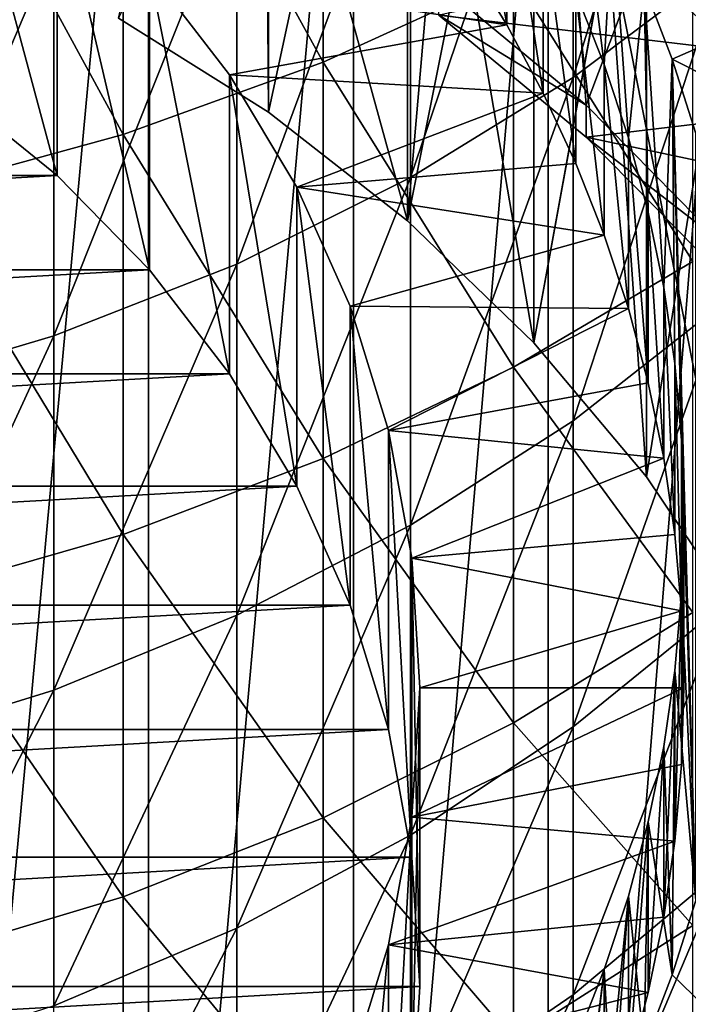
# Model space of a CAD drawing. Header units: metres. Extents: x -22 to 73, y -229 to 22.
# Tile 27 of 256: x 4.58 to 8.63, y -198.18 to -192.21. Entities that reach past the tile are written whole.
import ezdxf

# ---------------------------------------------------------------- set-up
doc = ezdxf.new("R2010")
doc.units = ezdxf.units.M
doc.layers.add('solid_509500_SW0001', color=7, linetype='CONTINUOUS')

msp = doc.modelspace()

# ---------------------------------------------------------------- linework, layer by layer
at = {"layer": 'solid_509500_SW0001'}
for points in [[(9.059902, -192.541595, 231.260971), (9.05991, -182.974106, 266.967285), (8.142156, -182.131454, 266.741516)], [(8.142157, -191.698929, 231.035172), (9.059902, -192.541595, 231.260971), (8.142156, -182.131454, 266.741516)], [(4.063985, -202.616364, 175.173279), (4.063985, -188.174271, 229.071945), (5.357568, -188.621338, 229.191742)], [(6.083577, -188.199692, 248.387665), (6.08357, -192.772217, 231.322769), (5.175007, -192.202286, 231.170059)], [(6.083577, -188.199692, 248.387665), (6.925502, -188.858246, 248.564117), (6.08357, -192.772217, 231.322769)], [(5.357568, -203.063446, 175.293076), (4.063985, -202.616364, 175.173279), (5.357568, -188.621338, 229.191742)], [(5.357568, -203.063446, 175.293076), (5.357568, -188.621338, 229.191742), (6.599555, -189.188751, 229.343781)], [(6.925502, -188.858246, 248.564117), (6.925506, -193.430771, 231.499222), (6.08357, -192.772217, 231.322769)], [(6.925502, -188.858246, 248.564117), (7.691549, -189.59819, 248.76239), (6.925506, -193.430771, 231.499222)], [(6.599555, -203.630844, 175.445114), (5.357568, -203.063446, 175.293076), (6.599555, -189.188751, 229.343781)], [(6.599555, -203.630844, 175.445114), (6.599555, -189.188751, 229.343781), (7.777983, -189.871002, 229.526581)], [(7.691549, -189.59819, 248.76239), (7.691551, -194.170715, 231.697495), (6.925506, -193.430771, 231.499222)], [(8.009234, -192.730438, 231.276276), (7.115731, -191.989517, 231.077759), (7.778043, -189.625168, 230.444229)], [(7.691549, -189.59819, 248.76239), (8.373326, -190.411423, 248.980286), (7.691551, -194.170715, 231.697495)], [(8.009234, -192.730438, 231.276276), (7.778043, -189.625168, 230.444229), (8.881554, -190.41571, 230.656052)], [(7.929916, -192.562347, 289.464539), (7.929916, -190.265961, 292.658936), (8.838835, -189.613281, 292.156311)], [(8.838835, -191.87796, 289.006012), (7.929916, -192.562347, 289.464539), (8.838835, -189.613281, 292.156311)], [(6.415171, -192.469345, 294.355835), (6.415171, -189.8508, 297.533478), (5.203274, -190.266083, 297.899323)], [(6.415171, -192.469345, 294.355835), (7.568972, -191.941559, 293.949371), (6.415171, -189.8508, 297.533478)], [(7.777983, -204.31311, 175.62793), (6.599555, -203.630844, 175.445114), (7.777983, -189.871002, 229.526581)], [(7.777983, -204.31311, 175.62793), (7.777983, -189.871002, 229.526581), (8.881506, -190.661545, 229.738403)], [(5.203274, -192.907822, 294.693542), (5.203274, -190.266083, 297.899323), (3.944256, -190.593033, 298.187378)], [(5.203274, -192.907822, 294.693542), (6.415171, -192.469345, 294.355835), (5.203274, -190.266083, 297.899323)], [(6.944628, -193.169418, 289.871277), (6.944628, -190.84491, 293.104828), (7.929916, -190.265961, 292.658936)], [(7.929916, -192.562347, 289.464539), (6.944628, -193.169418, 289.871277), (7.929916, -190.265961, 292.658936)], [(6.08357, -192.772217, 231.322769), (6.066265, -190.303299, 230.661224), (5.175007, -192.202286, 231.170059)], [(6.925506, -193.430771, 231.499222), (7.140861, -190.950287, 230.834579), (6.066265, -190.303299, 230.661224)], [(6.925506, -193.430771, 231.499222), (6.066265, -190.303299, 230.661224), (6.08357, -192.772217, 231.322769)], [(8.373326, -190.411423, 248.980286), (8.37332, -194.983948, 231.91539), (7.691551, -194.170715, 231.697495)], [(8.820569, -193.554871, 231.497192), (8.009234, -192.730438, 231.276276), (8.881554, -190.41571, 230.656052)], [(8.373326, -190.411423, 248.980286), (8.963363, -191.289047, 249.215439), (8.37332, -194.983948, 231.91539)], [(3.944256, -193.253067, 294.959412), (5.203274, -192.907822, 294.693542), (3.944256, -190.593033, 298.187378)], [(8.881506, -205.103638, 175.839752), (7.777983, -204.31311, 175.62793), (8.881506, -190.661545, 229.738403)], [(4.803687, -193.155685, 242.571213), (4.803687, -191.343948, 249.332687), (4.180091, -190.838516, 249.197266)], [(4.803687, -193.155685, 242.571213), (4.180091, -190.838516, 249.197266), (4.180091, -192.650253, 242.435776)], [(7.526937, -192.243866, 249.573822), (7.526937, -191.208588, 253.437531), (7.281824, -190.80722, 253.329971)], [(7.526937, -192.243866, 249.573822), (7.281824, -190.80722, 253.329971), (7.281824, -191.842499, 249.466278)], [(5.892459, -193.693344, 290.222321), (5.892459, -191.344559, 293.489594), (6.944628, -190.84491, 293.104828)], [(6.944628, -193.169418, 289.871277), (5.892459, -193.693344, 290.222321), (6.944628, -190.84491, 293.104828)], [(7.691551, -194.170715, 231.697495), (7.140861, -190.950287, 230.834579), (6.925506, -193.430771, 231.499222)], [(7.691551, -194.170715, 231.697495), (8.142157, -191.698929, 231.035172), (7.140861, -190.950287, 230.834579)], [(7.945363, -192.047852, 253.662399), (8.117402, -192.4832, 253.779053), (7.951608, -191.15477, 253.423096)], [(8.117402, -192.4832, 253.779053), (8.168181, -191.576569, 253.536118), (7.951608, -191.15477, 253.423096)], [(7.748321, -192.657791, 249.684738), (7.748321, -191.622528, 253.548431), (7.526937, -191.208588, 253.437531)], [(7.748321, -192.657791, 249.684738), (7.526937, -191.208588, 253.437531), (7.526937, -192.243866, 249.573822)], [(8.963363, -191.289047, 249.215439), (8.963367, -195.861572, 232.150558), (8.37332, -194.983948, 231.91539)], [(4.783543, -194.129059, 290.514252), (4.783543, -191.760086, 293.809631), (5.892459, -191.344559, 293.489594)], [(5.892459, -193.693344, 290.222321), (4.783543, -194.129059, 290.514252), (5.892459, -191.344559, 293.489594)], [(5.362288, -193.727585, 242.724442), (5.362288, -191.915848, 249.485931), (4.803687, -191.343948, 249.332687)], [(5.362288, -193.727585, 242.724442), (4.803687, -191.343948, 249.332687), (4.803687, -193.155685, 242.571213)], [(8.654225, -193.677322, 290.211578), (8.654225, -191.329285, 293.477844), (7.568972, -191.941559, 293.949371)], [(8.117402, -192.4832, 253.779053), (8.263884, -192.927124, 253.897995), (8.168181, -191.576569, 253.536118)], [(8.263884, -192.927124, 253.897995), (8.360784, -192.009048, 253.652008), (8.168181, -191.576569, 253.536118)], [(7.115728, -192.18364, 230.353302), (10.668079, -192.607483, 230.466873), (9.758599, -191.638107, 230.207138)], [(7.945363, -193.08313, 249.798706), (7.945363, -192.047852, 253.662399), (7.748321, -191.622528, 253.548431)], [(7.945363, -193.08313, 249.798706), (7.748321, -191.622528, 253.548431), (7.748321, -192.657791, 249.684738)], [(8.37332, -194.983948, 231.91539), (8.142157, -191.698929, 231.035172), (7.691551, -194.170715, 231.697495)], [(8.963367, -195.861572, 232.150558), (9.059902, -192.541595, 231.260971), (8.142157, -191.698929, 231.035172)], [(8.963367, -195.861572, 232.150558), (8.142157, -191.698929, 231.035172), (8.37332, -194.983948, 231.91539)], [(3.628558, -194.472382, 290.744263), (3.628558, -192.087509, 294.061768), (4.783543, -191.760086, 293.809631)], [(4.783543, -194.129059, 290.514252), (3.628558, -194.472382, 290.744263), (4.783543, -191.760086, 293.809631)], [(5.362288, -191.915848, 249.485931), (7.526937, -192.243866, 249.573822), (7.281824, -191.842499, 249.466278)], [(7.929916, -194.643219, 286.125732), (7.929916, -192.562347, 289.464539), (8.838835, -191.87796, 289.006012)], [(8.838835, -193.930099, 285.713318), (7.929916, -194.643219, 286.125732), (8.838835, -191.87796, 289.006012)], [(5.362288, -191.915848, 249.485931), (5.848418, -192.546585, 249.654938), (7.526937, -192.243866, 249.573822)], [(5.848418, -194.358322, 242.893448), (5.848418, -192.546585, 249.654938), (5.362288, -191.915848, 249.485931)], [(5.848418, -194.358322, 242.893448), (5.362288, -191.915848, 249.485931), (5.362288, -193.727585, 242.724442)], [(7.568972, -194.319351, 290.641754), (7.568972, -191.941559, 293.949371), (6.415171, -192.469345, 294.355835)], [(7.568972, -194.319351, 290.641754), (8.654225, -193.677322, 290.211578), (7.568972, -191.941559, 293.949371)], [(7.115728, -192.18364, 230.353302), (7.115731, -191.989517, 231.077759), (8.009234, -192.730438, 231.276276)], [(8.263884, -192.927124, 253.897995), (8.384385, -193.378357, 254.018906), (8.360784, -192.009048, 253.652008)], [(8.478486, -193.835312, 254.141342), (8.528882, -192.451019, 253.770432), (8.360784, -192.009048, 253.652008)], [(9.347192, -192.092545, 250.13208), (8.360784, -192.009048, 253.652008), (8.528882, -192.451019, 253.770432)], [(8.384385, -193.378357, 254.018906), (8.478486, -193.835312, 254.141342), (8.360784, -192.009048, 253.652008)], [(8.117402, -193.518478, 249.915344), (8.117402, -192.4832, 253.779053), (7.945363, -192.047852, 253.662399)], [(8.117402, -193.518478, 249.915344), (7.945363, -192.047852, 253.662399), (7.945363, -193.08313, 249.798706)], [(9.730996, -193.058319, 250.390854), (9.347192, -192.092545, 250.13208), (8.528882, -192.451019, 253.770432)], [(7.115728, -192.18364, 230.353302), (8.009234, -192.730438, 231.276276), (8.009209, -192.92453, 230.551834)], [(7.115728, -192.18364, 230.353302), (8.009209, -192.92453, 230.551834), (10.668079, -192.607483, 230.466873)], [(5.848418, -192.546585, 249.654938), (7.748321, -192.657791, 249.684738), (7.526937, -192.243866, 249.573822)], [(8.478486, -193.835312, 254.141342), (8.545926, -194.296722, 254.264984), (8.528882, -192.451019, 253.770432)], [(8.671945, -192.901077, 253.891022), (8.528882, -192.451019, 253.770432), (8.671945, -197.552536, 255.137375)], [(8.6, -195.226807, 254.514206), (8.671945, -197.552536, 255.137375), (8.528882, -192.451019, 253.770432)], [(9.730996, -193.058319, 250.390854), (8.528882, -192.451019, 253.770432), (8.671945, -192.901077, 253.891022)], [(8.58647, -194.761032, 254.389389), (8.6, -195.226807, 254.514206), (8.528882, -192.451019, 253.770432)], [(8.545926, -194.296722, 254.264984), (8.58647, -194.761032, 254.389389), (8.528882, -192.451019, 253.770432)], [(6.415171, -194.872772, 291.012543), (6.415171, -192.469345, 294.355835), (5.203274, -192.907822, 294.693542)], [(6.415171, -194.872772, 291.012543), (7.568972, -194.319351, 290.641754), (6.415171, -192.469345, 294.355835)], [(8.263884, -193.962402, 250.034302), (8.263884, -192.927124, 253.897995), (8.117402, -192.4832, 253.779053)], [(8.263884, -193.962402, 250.034302), (8.117402, -192.4832, 253.779053), (8.117402, -193.518478, 249.915344)], [(5.848418, -192.546585, 249.654938), (6.255429, -193.227539, 249.837387), (7.748321, -192.657791, 249.684738)], [(6.255429, -195.039261, 243.075912), (6.255429, -193.227539, 249.837387), (5.848418, -192.546585, 249.654938)], [(6.255429, -195.039261, 243.075912), (5.848418, -192.546585, 249.654938), (5.848418, -194.358322, 242.893448)], [(6.944628, -195.275772, 286.491577), (6.944628, -193.169418, 289.871277), (7.929916, -192.562347, 289.464539)], [(7.929916, -194.643219, 286.125732), (6.944628, -195.275772, 286.491577), (7.929916, -192.562347, 289.464539)], [(8.009209, -192.92453, 230.551834), (11.474791, -193.658279, 230.748444), (10.668079, -192.607483, 230.466873)], [(4.803687, -193.155685, 242.571213), (4.180091, -192.650253, 242.435776), (-4.803687, -193.155685, 242.571213)], [(6.255429, -193.227539, 249.837387), (7.945363, -193.08313, 249.798706), (7.748321, -192.657791, 249.684738)], [(8.009209, -192.92453, 230.551834), (8.009234, -192.730438, 231.276276), (8.820569, -193.554871, 231.497192)], [(5.203274, -195.332565, 291.320587), (5.203274, -192.907822, 294.693542), (3.944256, -193.253067, 294.959412)], [(5.203274, -195.332565, 291.320587), (6.415171, -194.872772, 291.012543), (5.203274, -192.907822, 294.693542)], [(8.009209, -192.92453, 230.551834), (8.820569, -193.554871, 231.497192), (8.82056, -193.748978, 230.772736)], [(8.009209, -192.92453, 230.551834), (8.82056, -193.748978, 230.772736), (11.474791, -193.658279, 230.748444)], [(8.384385, -194.413635, 250.155212), (8.384385, -193.378357, 254.018906), (8.263884, -192.927124, 253.897995)], [(8.384385, -194.413635, 250.155212), (8.263884, -192.927124, 253.897995), (8.263884, -193.962402, 250.034302)], [(6.255429, -193.227539, 249.837387), (8.117402, -193.518478, 249.915344), (7.945363, -193.08313, 249.798706)], [(4.803687, -193.155685, 242.571213), (-4.803687, -193.155685, 242.571213), (-5.362288, -193.727585, 242.724442)], [(5.362288, -193.727585, 242.724442), (4.803687, -193.155685, 242.571213), (-5.362288, -193.727585, 242.724442)], [(5.892459, -195.821686, 286.807312), (5.892459, -193.693344, 290.222321), (6.944628, -193.169418, 289.871277)], [(6.944628, -195.275772, 286.491577), (5.892459, -195.821686, 286.807312), (6.944628, -193.169418, 289.871277)], [(3.944256, -195.694565, 291.563141), (5.203274, -195.332565, 291.320587), (3.944256, -193.253067, 294.959412)], [(6.255429, -193.227539, 249.837387), (6.577852, -193.949524, 250.030853), (8.117402, -193.518478, 249.915344)], [(6.577852, -195.761261, 243.269363), (6.577852, -193.949524, 250.030853), (6.255429, -193.227539, 249.837387)], [(6.577852, -195.761261, 243.269363), (6.255429, -193.227539, 249.837387), (6.255429, -195.039261, 243.075912)], [(8.478486, -194.870575, 250.277649), (8.478486, -193.835312, 254.141342), (8.384385, -193.378357, 254.018906)], [(8.478486, -194.870575, 250.277649), (8.384385, -193.378357, 254.018906), (8.384385, -194.413635, 250.155212)], [(6.577852, -193.949524, 250.030853), (8.263884, -193.962402, 250.034302), (8.117402, -193.518478, 249.915344)], [(4.783543, -196.275711, 287.069916), (4.783543, -194.129059, 290.514252), (5.892459, -193.693344, 290.222321)], [(5.892459, -195.821686, 286.807312), (4.783543, -196.275711, 287.069916), (5.892459, -193.693344, 290.222321)], [(8.654225, -195.805008, 286.797668), (8.654225, -193.677322, 290.211578), (7.568972, -194.319351, 290.641754)], [(5.362288, -193.727585, 242.724442), (-5.362288, -193.727585, 242.724442), (-5.848418, -194.358322, 242.893448)], [(5.848418, -194.358322, 242.893448), (5.362288, -193.727585, 242.724442), (-5.848418, -194.358322, 242.893448)], [(8.545926, -195.332001, 250.401276), (8.545926, -194.296722, 254.264984), (8.478486, -193.835312, 254.141342)], [(8.545926, -195.332001, 250.401276), (8.478486, -193.835312, 254.141342), (8.478486, -194.870575, 250.277649)], [(7.929916, -196.499527, 282.657074), (7.929916, -194.643219, 286.125732), (8.838835, -193.930099, 285.713318)], [(8.838835, -195.760773, 282.292511), (7.929916, -196.499527, 282.657074), (8.838835, -193.930099, 285.713318)], [(6.577852, -193.949524, 250.030853), (6.811321, -194.702805, 250.232697), (8.263884, -193.962402, 250.034302)], [(6.811321, -196.514542, 243.471207), (6.811321, -194.702805, 250.232697), (6.577852, -193.949524, 250.030853)], [(6.811321, -196.514542, 243.471207), (6.577852, -193.949524, 250.030853), (6.577852, -195.761261, 243.269363)], [(6.811321, -194.702805, 250.232697), (8.384385, -194.413635, 250.155212), (8.263884, -193.962402, 250.034302)], [(3.628558, -196.633438, 287.276825), (3.628558, -194.472382, 290.744263), (4.783543, -194.129059, 290.514252)], [(4.783543, -196.275711, 287.069916), (3.628558, -196.633438, 287.276825), (4.783543, -194.129059, 290.514252)], [(8.58647, -195.79631, 250.525696), (8.58647, -194.761032, 254.389389), (8.545926, -194.296722, 254.264984)], [(8.58647, -195.79631, 250.525696), (8.545926, -194.296722, 254.264984), (8.545926, -195.332001, 250.401276)], [(5.848418, -194.358322, 242.893448), (-5.848418, -194.358322, 242.893448), (-6.255429, -195.039261, 243.075912)], [(6.255429, -195.039261, 243.075912), (5.848418, -194.358322, 242.893448), (-6.255429, -195.039261, 243.075912)], [(7.568972, -196.473984, 287.184601), (7.568972, -194.319351, 290.641754), (6.415171, -194.872772, 291.012543)], [(7.568972, -196.473984, 287.184601), (8.654225, -195.805008, 286.797668), (7.568972, -194.319351, 290.641754)], [(6.811321, -194.702805, 250.232697), (8.478486, -194.870575, 250.277649), (8.384385, -194.413635, 250.155212)], [(6.944628, -197.154816, 282.980438), (6.944628, -195.275772, 286.491577), (7.929916, -194.643219, 286.125732)], [(7.929916, -196.499527, 282.657074), (6.944628, -197.154816, 282.980438), (7.929916, -194.643219, 286.125732)], [(6.811321, -194.702805, 250.232697), (6.95267, -195.477127, 250.44017), (8.478486, -194.870575, 250.277649)], [(6.95267, -197.288849, 243.67868), (6.95267, -195.477127, 250.44017), (6.811321, -194.702805, 250.232697)], [(6.95267, -197.288849, 243.67868), (6.811321, -194.702805, 250.232697), (6.811321, -196.514542, 243.471207)], [(8.6, -196.26207, 250.650497), (8.6, -195.226807, 254.514206), (8.58647, -194.761032, 254.389389)], [(8.58647, -195.79631, 250.525696), (8.6, -196.26207, 250.650497), (8.58647, -194.761032, 254.389389)], [(6.415171, -197.050629, 287.518097), (6.415171, -194.872772, 291.012543), (5.203274, -195.332565, 291.320587)], [(6.415171, -197.050629, 287.518097), (7.568972, -196.473984, 287.184601), (6.415171, -194.872772, 291.012543)], [(6.95267, -195.477127, 250.44017), (8.545926, -195.332001, 250.401276), (8.478486, -194.870575, 250.277649)], [(6.255429, -195.039261, 243.075912), (-6.255429, -195.039261, 243.075912), (-6.577852, -195.761261, 243.269363)], [(6.577852, -195.761261, 243.269363), (6.255429, -195.039261, 243.075912), (-6.577852, -195.761261, 243.269363)], [(8.58647, -195.692566, 254.639008), (8.671945, -197.552536, 255.137375), (8.6, -195.226807, 254.514206)], [(8.58647, -196.727844, 250.775299), (8.58647, -195.692566, 254.639008), (8.6, -195.226807, 254.514206)], [(8.6, -196.26207, 250.650497), (8.58647, -196.727844, 250.775299), (8.6, -195.226807, 254.514206)], [(5.892459, -197.720352, 283.259491), (5.892459, -195.821686, 286.807312), (6.944628, -195.275772, 286.491577)], [(6.944628, -197.154816, 282.980438), (5.892459, -197.720352, 283.259491), (6.944628, -195.275772, 286.491577)], [(5.203274, -197.529724, 287.795197), (5.203274, -195.332565, 291.320587), (3.944256, -195.694565, 291.563141)], [(5.203274, -197.529724, 287.795197), (6.415171, -197.050629, 287.518097), (5.203274, -195.332565, 291.320587)], [(6.95267, -195.477127, 250.44017), (8.58647, -195.79631, 250.525696), (8.545926, -195.332001, 250.401276)], [(6.95267, -195.477127, 250.44017), (7, -196.26207, 250.650497), (8.58647, -195.79631, 250.525696)], [(7, -198.073807, 243.889008), (7, -196.26207, 250.650497), (6.95267, -195.477127, 250.44017)], [(6.95267, -197.288849, 243.67868), (7, -198.073807, 243.889008), (6.95267, -195.477127, 250.44017)], [(3.944256, -197.906937, 288.013336), (5.203274, -197.529724, 287.795197), (3.944256, -195.694565, 291.563141)], [(8.58647, -195.692566, 254.639008), (8.545926, -196.156876, 254.763412), (8.671945, -197.552536, 255.137375)], [(8.545926, -197.192154, 250.899704), (8.545926, -196.156876, 254.763412), (8.58647, -195.692566, 254.639008)], [(8.58647, -196.727844, 250.775299), (8.545926, -197.192154, 250.899704), (8.58647, -195.692566, 254.639008)], [(6.577852, -195.761261, 243.269363), (-6.577852, -195.761261, 243.269363), (-6.811321, -196.514542, 243.471207)], [(6.811321, -196.514542, 243.471207), (6.577852, -195.761261, 243.269363), (-6.811321, -196.514542, 243.471207)], [(7.929916, -198.123184, 279.073578), (7.929916, -196.499527, 282.657074), (8.838835, -195.760773, 282.292511)], [(8.838835, -197.36203, 278.758514), (7.929916, -198.123184, 279.073578), (8.838835, -195.760773, 282.292511)], [(4.783543, -198.190689, 283.491577), (4.783543, -196.275711, 287.069916), (5.892459, -195.821686, 286.807312)], [(5.892459, -197.720352, 283.259491), (4.783543, -198.190689, 283.491577), (5.892459, -195.821686, 286.807312)], [(7, -196.26207, 250.650497), (8.6, -196.26207, 250.650497), (8.58647, -195.79631, 250.525696)], [(8.654225, -197.703079, 283.250977), (8.654225, -195.805008, 286.797668), (7.568972, -196.473984, 287.184601)], [(8.545926, -196.156876, 254.763412), (8.478486, -196.618286, 254.887054), (8.528882, -198.002579, 255.257965)], [(8.478486, -197.653564, 251.023346), (8.478486, -196.618286, 254.887054), (8.545926, -196.156876, 254.763412)], [(8.545926, -197.192154, 250.899704), (8.478486, -197.653564, 251.023346), (8.545926, -196.156876, 254.763412)], [(8.545926, -196.156876, 254.763412), (8.528882, -198.002579, 255.257965), (8.671945, -197.552536, 255.137375)], [(6.95267, -197.047028, 250.860825), (8.58647, -196.727844, 250.775299), (8.6, -196.26207, 250.650497)], [(6.95267, -197.047028, 250.860825), (8.6, -196.26207, 250.650497), (7, -196.26207, 250.650497)], [(6.95267, -198.858765, 244.09935), (6.95267, -197.047028, 250.860825), (7, -196.26207, 250.650497)], [(7, -198.073807, 243.889008), (6.95267, -198.858765, 244.09935), (7, -196.26207, 250.650497)], [(3.628558, -198.561279, 283.674469), (3.628558, -196.633438, 287.276825), (4.783543, -196.275711, 287.069916)], [(4.783543, -198.190689, 283.491577), (3.628558, -198.561279, 283.674469), (4.783543, -196.275711, 287.069916)], [(7.568972, -198.396088, 283.592957), (7.568972, -196.473984, 287.184601), (6.415171, -197.050629, 287.518097)], [(6.944628, -198.79837, 279.353058), (6.944628, -197.154816, 282.980438), (7.929916, -196.499527, 282.657074)], [(7.929916, -198.123184, 279.073578), (6.944628, -198.79837, 279.353058), (7.929916, -196.499527, 282.657074)], [(7.568972, -198.396088, 283.592957), (8.654225, -197.703079, 283.250977), (7.568972, -196.473984, 287.184601)], [(6.811321, -196.514542, 243.471207), (-6.811321, -196.514542, 243.471207), (-6.95267, -197.288849, 243.67868)], [(6.95267, -197.288849, 243.67868), (6.811321, -196.514542, 243.471207), (-6.95267, -197.288849, 243.67868)], [(8.478486, -196.618286, 254.887054), (8.384385, -197.075241, 255.009491), (8.528882, -198.002579, 255.257965)], [(8.384385, -198.110519, 251.145782), (8.384385, -197.075241, 255.009491), (8.478486, -196.618286, 254.887054)], [(8.478486, -197.653564, 251.023346), (8.384385, -198.110519, 251.145782), (8.478486, -196.618286, 254.887054)], [(6.95267, -197.047028, 250.860825), (8.545926, -197.192154, 250.899704), (8.58647, -196.727844, 250.775299)], [(6.95267, -197.047028, 250.860825), (6.811321, -197.82135, 251.068298), (8.545926, -197.192154, 250.899704)], [(6.811321, -199.633087, 244.306824), (6.811321, -197.82135, 251.068298), (6.95267, -197.047028, 250.860825)], [(6.95267, -198.858765, 244.09935), (6.811321, -199.633087, 244.306824), (6.95267, -197.047028, 250.860825)], [(6.415171, -198.993469, 283.887726), (6.415171, -197.050629, 287.518097), (5.203274, -197.529724, 287.795197)], [(6.415171, -198.993469, 283.887726), (7.568972, -198.396088, 283.592957), (6.415171, -197.050629, 287.518097)], [(8.384385, -197.075241, 255.009491), (8.263884, -197.526474, 255.130402), (8.360784, -198.44455, 255.376389)], [(8.263884, -198.561752, 251.266693), (8.263884, -197.526474, 255.130402), (8.384385, -197.075241, 255.009491)], [(8.384385, -198.110519, 251.145782), (8.263884, -198.561752, 251.266693), (8.384385, -197.075241, 255.009491)], [(8.384385, -197.075241, 255.009491), (8.360784, -198.44455, 255.376389), (8.528882, -198.002579, 255.257965)], [(5.892459, -199.381073, 279.594238), (5.892459, -197.720352, 283.259491), (6.944628, -197.154816, 282.980438)], [(6.944628, -198.79837, 279.353058), (5.892459, -199.381073, 279.594238), (6.944628, -197.154816, 282.980438)], [(6.811321, -197.82135, 251.068298), (8.478486, -197.653564, 251.023346), (8.545926, -197.192154, 250.899704)], [(6.95267, -197.288849, 243.67868), (-7, -198.073807, 243.889008), (7, -198.073807, 243.889008)], [(6.95267, -197.288849, 243.67868), (-6.95267, -197.288849, 243.67868), (-7, -198.073807, 243.889008)], [(7.929916, -199.507156, 275.3909), (7.929916, -198.123184, 279.073578), (8.838835, -197.36203, 278.758514)], [(8.838835, -198.726883, 275.126678), (7.929916, -199.507156, 275.3909), (8.838835, -197.36203, 278.758514)], [(5.203274, -199.489792, 284.132629), (5.203274, -197.529724, 287.795197), (3.944256, -197.906937, 288.013336)], [(5.203274, -199.489792, 284.132629), (6.415171, -198.993469, 283.887726), (5.203274, -197.529724, 287.795197)], [(8.263884, -197.526474, 255.130402), (8.117402, -197.970398, 255.249344), (8.168181, -198.877029, 255.492279)], [(8.117402, -199.005676, 251.385635), (8.117402, -197.970398, 255.249344), (8.263884, -197.526474, 255.130402)], [(8.263884, -198.561752, 251.266693), (8.117402, -199.005676, 251.385635), (8.263884, -197.526474, 255.130402)], [(8.263884, -197.526474, 255.130402), (8.168181, -198.877029, 255.492279), (8.360784, -198.44455, 255.376389)], [(9.730996, -199.166428, 252.027527), (8.671945, -197.552536, 255.137375), (8.528882, -198.002579, 255.257965)], [(6.811321, -197.82135, 251.068298), (8.384385, -198.110519, 251.145782), (8.478486, -197.653564, 251.023346)], [(8.654225, -199.363266, 279.586884), (8.654225, -197.703079, 283.250977), (7.568972, -198.396088, 283.592957)], [(4.783543, -199.865677, 279.79483), (4.783543, -198.190689, 283.491577), (5.892459, -197.720352, 283.259491)], [(5.892459, -199.381073, 279.594238), (4.783543, -199.865677, 279.79483), (5.892459, -197.720352, 283.259491)], [(6.811321, -197.82135, 251.068298), (6.577852, -198.574631, 251.270142), (8.384385, -198.110519, 251.145782)], [(6.577852, -200.386368, 244.508667), (6.577852, -198.574631, 251.270142), (6.811321, -197.82135, 251.068298)], [(6.811321, -199.633087, 244.306824), (6.577852, -200.386368, 244.508667), (6.811321, -197.82135, 251.068298)], [(3.944256, -199.880554, 284.32547), (5.203274, -199.489792, 284.132629), (3.944256, -197.906937, 288.013336)], [(8.117402, -197.970398, 255.249344), (7.945363, -198.405746, 255.365997), (7.951608, -199.298828, 255.605301)], [(7.945363, -199.44101, 251.502289), (7.945363, -198.405746, 255.365997), (8.117402, -197.970398, 255.249344)], [(8.117402, -199.005676, 251.385635), (7.945363, -199.44101, 251.502289), (8.117402, -197.970398, 255.249344)], [(8.117402, -197.970398, 255.249344), (7.951608, -199.298828, 255.605301), (8.168181, -198.877029, 255.492279)], [(9.730996, -199.166428, 252.027527), (8.528882, -198.002579, 255.257965), (8.360784, -198.44455, 255.376389)], [(7, -198.073807, 243.889008), (-7, -198.073807, 243.889008), (-6.95267, -198.858765, 244.09935)], [(7, -198.073807, 243.889008), (-6.95267, -198.858765, 244.09935), (6.95267, -198.858765, 244.09935)], [(6.577852, -198.574631, 251.270142), (8.263884, -198.561752, 251.266693), (8.384385, -198.110519, 251.145782)], [(6.944628, -200.199295, 275.625244), (6.944628, -198.79837, 279.353058), (7.929916, -198.123184, 279.073578)], [(7.929916, -199.507156, 275.3909), (6.944628, -200.199295, 275.625244), (7.929916, -198.123184, 279.073578)]]:
    msp.add_3dface(points, dxfattribs=at)

doc.saveas('drawing.dxf')
